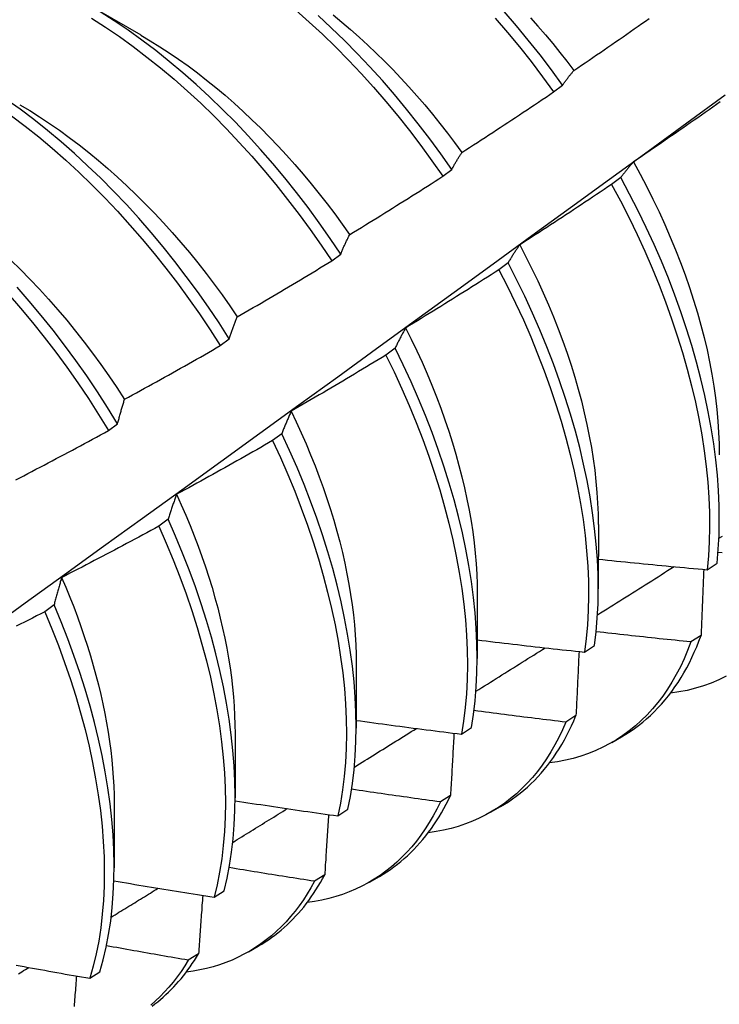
# Model space of a CAD drawing. Header units: inches. Extents: x 14 to 175, y 13 to 97.
# Tile 78 of 90: x 158.509 to 158.71, y 75.399 to 75.682. Entities that reach past the tile are written whole.
import ezdxf

# ---------------------------------------------------------------- set-up
doc = ezdxf.new("R2010")
doc.units = ezdxf.units.IN
doc.header["$MEASUREMENT"] = 0
doc.layers.add('Visible Edges(ANSI)', color=7, linetype='Continuous', lineweight=25)

msp = doc.modelspace()

# ---------------------------------------------------------------- linework, layer by layer
at = {"layer": 'Visible Edges(ANSI)'}
for p, q in [((158.52788, 75.68678), (158.54383, 75.67755)), ((158.66254, 75.66117), (158.66512, 75.66312)), ((158.63068, 75.63693), (158.63325, 75.63889)), ((158.68182, 75.63659), (158.67921, 75.63461)), ((158.59873, 75.61263), (158.60131, 75.61459)), ((158.64944, 75.61207), (158.64682, 75.61009)), ((158.5667, 75.58828), (158.56929, 75.59025)), ((158.61695, 75.58753), (158.61432, 75.58555)), ((158.53459, 75.56388), (158.53719, 75.56585)), ((158.58437, 75.56296), (158.58174, 75.56098)), ((158.55169, 75.53838), (158.54905, 75.53639)), ((158.67539, 75.53686), (158.67537, 75.51842)), ((158.70666, 75.52389), (158.70951, 75.52581)), ((158.64059, 75.51682), (158.64057, 75.49838)), ((158.51891, 75.51378), (158.51626, 75.51179)), ((158.70491, 75.505), (158.702, 75.50313)), ((158.6714, 75.50021), (158.67425, 75.50212)), ((158.60579, 75.49678), (158.60577, 75.47834)), ((158.66895, 75.48195), (158.66604, 75.48009)), ((158.63602, 75.47663), (158.63888, 75.47853)), ((158.571, 75.47674), (158.57097, 75.4583)), ((158.67922, 75.47422), (158.68203, 75.47584)), ((158.63289, 75.45901), (158.62997, 75.45716)), ((158.5362, 75.4567), (158.53617, 75.43826)), ((158.60053, 75.45314), (158.6034, 75.45503)), ((158.64442, 75.45418), (158.64723, 75.4558)), ((158.59672, 75.43619), (158.59379, 75.43436)), ((158.60962, 75.43414), (158.61243, 75.43576)), ((158.56492, 75.42975), (158.5678, 75.43164)), ((158.57482, 75.4141), (158.57763, 75.41572)), ((158.56044, 75.4135), (158.5575, 75.41167)), ((158.52919, 75.40647), (158.53208, 75.40835))]:
    msp.add_line(p, q, dxfattribs=at)
at = {"layer": 'Visible Edges(ANSI)', "flags": 128}
for points in [[(158.60131, 75.61459), (158.59827, 75.61911), (158.59514, 75.62357), (158.59193, 75.62795), (158.58863, 75.63226), (158.58525, 75.63648), (158.58181, 75.64062), (158.57829, 75.64466), (158.5747, 75.64861), (158.57106, 75.65245), (158.56735, 75.65618), (158.5636, 75.6598), (158.55979, 75.66331), (158.55594, 75.66669), (158.55205, 75.66995), (158.54813, 75.67308), (158.54417, 75.67607), (158.54019, 75.67893), (158.53619, 75.68164), (158.53217, 75.68421)], [(158.58845, 75.68466), (158.5923, 75.68126), (158.5961, 75.67774), (158.59985, 75.6741), (158.60354, 75.67035), (158.60718, 75.6665), (158.61075, 75.66254), (158.61426, 75.65848), (158.6177, 75.65433), (158.62107, 75.6501), (158.62435, 75.64578), (158.62756, 75.64139), (158.63068, 75.63693)], [(158.66512, 75.66312), (158.66191, 75.66751), (158.65862, 75.67183), (158.65526, 75.67606), (158.65182, 75.68021), (158.64831, 75.68426)], [(158.52967, 75.6824), (158.53368, 75.67982), (158.53769, 75.67709), (158.54166, 75.67423), (158.54562, 75.67122), (158.54954, 75.66809), (158.55343, 75.66482), (158.55727, 75.66143), (158.56107, 75.65791), (158.56483, 75.65428), (158.56852, 75.65054), (158.57217, 75.64669), (158.57575, 75.64274), (158.57926, 75.63869), (158.5827, 75.63454), (158.58607, 75.63031), (158.58936, 75.626), (158.59257, 75.62161), (158.5957, 75.61715), (158.59873, 75.61263)], [(158.63325, 75.63889), (158.63013, 75.64335), (158.62692, 75.64773), (158.62363, 75.65204), (158.62026, 75.65627), (158.61681, 75.66041), (158.6133, 75.66446), (158.60972, 75.66841), (158.60607, 75.67226), (158.60237, 75.676), (158.59862, 75.67963), (158.59482, 75.68314)], [(158.59917, 75.68329), (158.60168, 75.68122), (158.60417, 75.6791), (158.60664, 75.67691), (158.60909, 75.67466), (158.61151, 75.67236), (158.61391, 75.67001), (158.61628, 75.6676), (158.61862, 75.66514), (158.62093, 75.66263), (158.62321, 75.66007), (158.62546, 75.65746), (158.62767, 75.65481), (158.62984, 75.65212), (158.63198, 75.64938), (158.63408, 75.64661), (158.63614, 75.64381)], [(158.64576, 75.68234), (158.64927, 75.67828), (158.6527, 75.67412), (158.65606, 75.66988), (158.65934, 75.66556), (158.66254, 75.66117)], [(158.65586, 75.68249), (158.65803, 75.68007), (158.66016, 75.6776), (158.66226, 75.6751), (158.66433, 75.67256), (158.66637, 75.66998), (158.66837, 75.66737)], [(158.66838, 75.66738), (158.66947, 75.66812), (158.67056, 75.66885), (158.67164, 75.66959), (158.67273, 75.67033), (158.67382, 75.67107), (158.6749, 75.67182), (158.67599, 75.67256), (158.67707, 75.6733), (158.67816, 75.67405), (158.67924, 75.67479), (158.68032, 75.67554), (158.68141, 75.67629), (158.68249, 75.67704), (158.68357, 75.67779), (158.68465, 75.67854), (158.68573, 75.67929), (158.6868, 75.68004), (158.68788, 75.6808), (158.68896, 75.68155), (158.69004, 75.68231)], [(158.54383, 75.67749), (158.54657, 75.67588), (158.5493, 75.67418), (158.55202, 75.67241), (158.55473, 75.67056), (158.55743, 75.66864), (158.56011, 75.66664), (158.56278, 75.66457), (158.56543, 75.66243), (158.56806, 75.66022), (158.57066, 75.65795), (158.57324, 75.6556), (158.5758, 75.65319), (158.57833, 75.65073), (158.58083, 75.6482), (158.5833, 75.64561), (158.58574, 75.64298), (158.58814, 75.64029), (158.59051, 75.63754), (158.59285, 75.63476), (158.59514, 75.63192), (158.59739, 75.62905), (158.5996, 75.62613), (158.60177, 75.62317), (158.60389, 75.62018)], [(158.66512, 75.66312), (158.66525, 75.66331), (158.66538, 75.6635), (158.66551, 75.66369), (158.66564, 75.66388), (158.66577, 75.66406), (158.66591, 75.66425), (158.66604, 75.66443), (158.66617, 75.66461), (158.66631, 75.66479), (158.66644, 75.66497), (158.66658, 75.66515), (158.66671, 75.66533), (158.66685, 75.66551), (158.66699, 75.66568), (158.66712, 75.66586), (158.66726, 75.66603), (158.6674, 75.6662), (158.66754, 75.66637), (158.66768, 75.66654), (158.66782, 75.66671), (158.66796, 75.66688), (158.6681, 75.66705), (158.66824, 75.66721), (158.66838, 75.66738)], [(158.63618, 75.64382), (158.63729, 75.64453), (158.63839, 75.64525), (158.6395, 75.64596), (158.6406, 75.64667), (158.6417, 75.64739), (158.64281, 75.6481), (158.64391, 75.64882), (158.64501, 75.64954), (158.64611, 75.65026), (158.64721, 75.65098), (158.64831, 75.6517), (158.64941, 75.65242), (158.65051, 75.65314), (158.65161, 75.65387), (158.6527, 75.65459), (158.6538, 75.65532), (158.65489, 75.65605), (158.65599, 75.65678), (158.65708, 75.6575), (158.65818, 75.65824), (158.65927, 75.65897), (158.66036, 75.6597), (158.66145, 75.66043), (158.66254, 75.66117)], [(158.46546, 75.48185), (158.47677, 75.48998), (158.48806, 75.49811), (158.49935, 75.50624), (158.51062, 75.51436), (158.52189, 75.52249), (158.53314, 75.53061), (158.54438, 75.53874), (158.55562, 75.54686), (158.56684, 75.55498), (158.57806, 75.5631), (158.58926, 75.57122), (158.60046, 75.57934), (158.61164, 75.58746), (158.62282, 75.59557), (158.63398, 75.60368), (158.64514, 75.61179), (158.65629, 75.61989), (158.66742, 75.628), (158.67855, 75.6361), (158.68967, 75.64419), (158.70078, 75.65229), (158.71188, 75.66038)], [(158.56929, 75.59025), (158.56634, 75.59482), (158.56329, 75.59934), (158.56016, 75.60379), (158.55693, 75.60817), (158.55363, 75.61247), (158.55025, 75.61669), (158.5468, 75.62082), (158.54328, 75.62486), (158.53969, 75.6288), (158.53604, 75.63263), (158.53233, 75.63636), (158.52857, 75.63998), (158.52477, 75.64347), (158.52092, 75.64685), (158.51702, 75.6501), (158.5131, 75.65322), (158.50914, 75.6562), (158.50516, 75.65905)], [(158.71044, 75.65833), (158.70936, 75.65757), (158.70828, 75.65681), (158.70721, 75.65605), (158.70613, 75.6553), (158.70505, 75.65454), (158.70397, 75.65378), (158.70289, 75.65303), (158.70181, 75.65228), (158.70073, 75.65152), (158.69964, 75.65077), (158.69856, 75.65002), (158.69748, 75.64927), (158.69639, 75.64852), (158.69531, 75.64778), (158.69422, 75.64703), (158.69314, 75.64628), (158.69205, 75.64554), (158.69096, 75.6448), (158.68987, 75.64405), (158.68879, 75.64331), (158.6877, 75.64257), (158.68661, 75.64183), (158.68552, 75.64109)], [(158.50903, 75.6575), (158.5119, 75.6558), (158.51476, 75.654), (158.51761, 75.65212), (158.52046, 75.65016), (158.52328, 75.64811), (158.52609, 75.64599), (158.52889, 75.64378), (158.53166, 75.6415), (158.53441, 75.63914), (158.53714, 75.63672), (158.53984, 75.63422), (158.54251, 75.63166), (158.54515, 75.62903), (158.54776, 75.62634), (158.55033, 75.62359), (158.55287, 75.62079), (158.55537, 75.61793), (158.55783, 75.61501), (158.56024, 75.61205), (158.56261, 75.60903), (158.56493, 75.60598), (158.5672, 75.60287), (158.56941, 75.59973), (158.57158, 75.59655)], [(158.50663, 75.65436), (158.51059, 75.65137), (158.51451, 75.64824), (158.5184, 75.64498), (158.52225, 75.64159), (158.52605, 75.63809), (158.52981, 75.63446), (158.53351, 75.63073), (158.53715, 75.62688), (158.54074, 75.62294), (158.54425, 75.61889), (158.5477, 75.61475), (158.55107, 75.61053), (158.55437, 75.60622), (158.55759, 75.60184), (158.56071, 75.59738), (158.56375, 75.59286), (158.5667, 75.58828)], [(158.63325, 75.63889), (158.63337, 75.6391), (158.63349, 75.63932), (158.63361, 75.63954), (158.63372, 75.63975), (158.63384, 75.63997), (158.63396, 75.64018), (158.63408, 75.64039), (158.6342, 75.6406), (158.63432, 75.64081), (158.63444, 75.64102), (158.63456, 75.64123), (158.63468, 75.64143), (158.63481, 75.64164), (158.63493, 75.64184), (158.63505, 75.64205), (158.63518, 75.64225), (158.6353, 75.64245), (158.63542, 75.64265), (158.63555, 75.64285), (158.63567, 75.64304), (158.6358, 75.64324), (158.63593, 75.64344), (158.63605, 75.64363), (158.63618, 75.64382)], [(158.68552, 75.64109), (158.68535, 75.64092), (158.68519, 75.64074), (158.68504, 75.64056), (158.68488, 75.64038), (158.68472, 75.6402), (158.68456, 75.64002), (158.6844, 75.63984), (158.68425, 75.63966), (158.68409, 75.63947), (158.68394, 75.63929), (158.68378, 75.6391), (158.68363, 75.63892), (158.68347, 75.63873), (158.68332, 75.63854), (158.68317, 75.63835), (158.68302, 75.63816), (158.68287, 75.63796), (158.68272, 75.63777), (158.68257, 75.63758), (158.68242, 75.63738), (158.68227, 75.63718), (158.68212, 75.63699), (158.68197, 75.63679), (158.68182, 75.63659)], [(158.68547, 75.64109), (158.68741, 75.63753), (158.68929, 75.63394), (158.69109, 75.63034), (158.69283, 75.62673), (158.69448, 75.6231), (158.69606, 75.61947), (158.69757, 75.61584), (158.69899, 75.61221), (158.70034, 75.60858), (158.7016, 75.60495), (158.70278, 75.60134), (158.70387, 75.59774), (158.70488, 75.59417), (158.7058, 75.59061), (158.70663, 75.58708), (158.70737, 75.58358), (158.70802, 75.5801), (158.70858, 75.57667), (158.70906, 75.57327), (158.70945, 75.56991), (158.70975, 75.56659), (158.70997, 75.56332), (158.71009, 75.5601), (158.71013, 75.55694)], [(158.60392, 75.62021), (158.60504, 75.6209), (158.60616, 75.62158), (158.60728, 75.62227), (158.6084, 75.62296), (158.60952, 75.62365), (158.61064, 75.62434), (158.61176, 75.62503), (158.61288, 75.62572), (158.614, 75.62641), (158.61511, 75.6271), (158.61623, 75.6278), (158.61734, 75.6285), (158.61846, 75.62919), (158.61957, 75.62989), (158.62069, 75.63059), (158.6218, 75.63129), (158.62291, 75.63199), (158.62402, 75.63269), (158.62513, 75.6334), (158.62624, 75.6341), (158.62735, 75.6348), (158.62846, 75.63551), (158.62957, 75.63622), (158.63068, 75.63693)], [(158.70951, 75.52581), (158.70986, 75.52979), (158.71008, 75.53386), (158.71017, 75.53803), (158.71012, 75.54228), (158.70993, 75.54661), (158.70962, 75.55101), (158.70916, 75.55549), (158.70858, 75.56003), (158.70786, 75.56463), (158.707, 75.56928), (158.70602, 75.57398), (158.7049, 75.57872), (158.70365, 75.58349), (158.70228, 75.5883), (158.70077, 75.59312), (158.69914, 75.59797), (158.69739, 75.60282), (158.69552, 75.60768), (158.69352, 75.61253), (158.69141, 75.61738), (158.68918, 75.62222), (158.68684, 75.62704), (158.68438, 75.63183), (158.68182, 75.63659)], [(158.67921, 75.63461), (158.67812, 75.63387), (158.67702, 75.63314), (158.67593, 75.63241), (158.67483, 75.63167), (158.67374, 75.63094), (158.67264, 75.63021), (158.67154, 75.62948), (158.67045, 75.62875), (158.66935, 75.62803), (158.66825, 75.6273), (158.66715, 75.62658), (158.66605, 75.62585), (158.66495, 75.62513), (158.66385, 75.62441), (158.66275, 75.62369), (158.66164, 75.62297), (158.66054, 75.62225), (158.65944, 75.62153), (158.65833, 75.62081), (158.65723, 75.6201), (158.65612, 75.61938), (158.65501, 75.61867), (158.65391, 75.61795), (158.6528, 75.61724)], [(158.67921, 75.63461), (158.68176, 75.62985), (158.68421, 75.62505), (158.68654, 75.62023), (158.68876, 75.6154), (158.69086, 75.61055), (158.69285, 75.60569), (158.69472, 75.60083), (158.69646, 75.59598), (158.69808, 75.59114), (158.69957, 75.58631), (158.70094, 75.58151), (158.70218, 75.57674), (158.70328, 75.572), (158.70426, 75.56731), (158.7051, 75.56266), (158.70581, 75.55807), (158.70639, 75.55353), (158.70683, 75.54906), (158.70714, 75.54466), (158.70731, 75.54033), (158.70735, 75.53609), (158.70726, 75.53193), (158.70703, 75.52786), (158.70666, 75.52389)], [(158.60131, 75.61459), (158.60142, 75.61484), (158.60152, 75.61509), (158.60163, 75.61533), (158.60173, 75.61557), (158.60184, 75.61582), (158.60194, 75.61606), (158.60205, 75.6163), (158.60215, 75.61654), (158.60226, 75.61678), (158.60237, 75.61701), (158.60248, 75.61725), (158.60258, 75.61748), (158.60269, 75.61772), (158.6028, 75.61795), (158.60291, 75.61818), (158.60302, 75.61841), (158.60313, 75.61864), (158.60324, 75.61887), (158.60336, 75.61909), (158.60347, 75.61932), (158.60358, 75.61954), (158.60369, 75.61977), (158.6038, 75.61999), (158.60392, 75.62021)], [(158.6528, 75.61724), (158.65265, 75.61704), (158.65251, 75.61684), (158.65236, 75.61663), (158.65222, 75.61642), (158.65207, 75.61622), (158.65193, 75.61601), (158.65178, 75.6158), (158.65164, 75.61559), (158.6515, 75.61538), (158.65136, 75.61516), (158.65122, 75.61495), (158.65108, 75.61473), (158.65094, 75.61452), (158.6508, 75.6143), (158.65066, 75.61408), (158.65052, 75.61386), (158.65038, 75.61364), (158.65025, 75.61342), (158.65011, 75.6132), (158.64997, 75.61298), (158.64984, 75.61275), (158.6497, 75.61253), (158.64957, 75.6123), (158.64944, 75.61207)], [(158.65277, 75.61722), (158.65456, 75.6138), (158.65629, 75.61037), (158.65795, 75.60692), (158.65954, 75.60346), (158.66106, 75.59999), (158.66251, 75.59653), (158.66388, 75.59306), (158.66517, 75.58959), (158.66639, 75.58613), (158.66754, 75.58268), (158.6686, 75.57924), (158.66959, 75.57581), (158.67051, 75.5724), (158.67134, 75.56901), (158.6721, 75.56564), (158.67278, 75.5623), (158.67338, 75.55899), (158.6739, 75.55571), (158.67434, 75.55247), (158.67471, 75.54926), (158.67499, 75.54609), (158.67519, 75.54297), (158.67532, 75.5399), (158.67536, 75.53687)], [(158.50646, 75.61286), (158.50924, 75.61015), (158.51198, 75.60736), (158.51469, 75.60451), (158.51736, 75.60159), (158.51998, 75.59861), (158.52256, 75.59557), (158.52509, 75.59247), (158.52756, 75.58932), (158.52999, 75.58611), (158.53236, 75.58286), (158.53468, 75.57956), (158.53694, 75.57621), (158.53915, 75.57283)], [(158.57159, 75.59655), (158.57273, 75.59721), (158.57386, 75.59787), (158.575, 75.59853), (158.57614, 75.59919), (158.57727, 75.59985), (158.57841, 75.60052), (158.57954, 75.60118), (158.58067, 75.60184), (158.58181, 75.60251), (158.58294, 75.60318), (158.58407, 75.60385), (158.5852, 75.60452), (158.58633, 75.60519), (158.58746, 75.60586), (158.58859, 75.60653), (158.58972, 75.6072), (158.59085, 75.60788), (158.59198, 75.60855), (158.5931, 75.60923), (158.59423, 75.60991), (158.59536, 75.61059), (158.59648, 75.61127), (158.59761, 75.61195), (158.59873, 75.61263)], [(158.64682, 75.61009), (158.64571, 75.60938), (158.64459, 75.60867), (158.64348, 75.60797), (158.64237, 75.60726), (158.64126, 75.60656), (158.64015, 75.60585), (158.63903, 75.60515), (158.63792, 75.60445), (158.6368, 75.60375), (158.63569, 75.60305), (158.63457, 75.60235), (158.63345, 75.60166), (158.63233, 75.60096), (158.63122, 75.60026), (158.6301, 75.59957), (158.62898, 75.59888), (158.62786, 75.59818), (158.62674, 75.59749), (158.62562, 75.5968), (158.62449, 75.59611), (158.62337, 75.59543), (158.62225, 75.59474), (158.62112, 75.59405), (158.62, 75.59337)], [(158.64682, 75.61009), (158.64927, 75.6053), (158.65161, 75.60048), (158.65383, 75.59565), (158.65594, 75.5908), (158.65794, 75.58594), (158.65981, 75.58108), (158.66156, 75.57623), (158.66319, 75.57138), (158.66469, 75.56656), (158.66606, 75.56176), (158.66731, 75.55698), (158.66842, 75.55224), (158.66941, 75.54755), (158.67026, 75.5429), (158.67098, 75.5383), (158.67156, 75.53376), (158.67201, 75.52928), (158.67233, 75.52488), (158.67251, 75.52055), (158.67255, 75.5163), (158.67247, 75.51213), (158.67224, 75.50806), (158.67189, 75.50409), (158.6714, 75.50021)], [(158.67425, 75.50212), (158.67473, 75.506), (158.67508, 75.50999), (158.67529, 75.51407), (158.67537, 75.51824), (158.67531, 75.52249), (158.67512, 75.52683), (158.67479, 75.53124), (158.67433, 75.53572), (158.67374, 75.54026), (158.67301, 75.54487), (158.67215, 75.54952), (158.67116, 75.55422), (158.67003, 75.55896), (158.66878, 75.56374), (158.66739, 75.56854), (158.66588, 75.57337), (158.66424, 75.57821), (158.66248, 75.58307), (158.6606, 75.58793), (158.6586, 75.59278), (158.65648, 75.59763), (158.65424, 75.60247), (158.6519, 75.60728), (158.64944, 75.61207)], [(158.53719, 75.56585), (158.53432, 75.57048), (158.53136, 75.57505), (158.52831, 75.57957), (158.52517, 75.58401), (158.52194, 75.58839), (158.51864, 75.59268), (158.51525, 75.5969), (158.5118, 75.60102), (158.50827, 75.60506)], [(158.50573, 75.60313), (158.50925, 75.59909), (158.5127, 75.59496), (158.51608, 75.59074), (158.51938, 75.58644), (158.5226, 75.58206), (158.52573, 75.57761), (158.52878, 75.57309), (158.53173, 75.56851), (158.53459, 75.56388)], [(158.56929, 75.59025), (158.56938, 75.59052), (158.56948, 75.5908), (158.56957, 75.59107), (158.56966, 75.59134), (158.56975, 75.59161), (158.56984, 75.59188), (158.56994, 75.59215), (158.57003, 75.59242), (158.57013, 75.59269), (158.57022, 75.59295), (158.57031, 75.59322), (158.57041, 75.59348), (158.57051, 75.59374), (158.5706, 75.594), (158.5707, 75.59426), (158.5708, 75.59452), (158.57089, 75.59478), (158.57099, 75.59504), (158.57109, 75.59529), (158.57119, 75.59555), (158.57129, 75.5958), (158.57139, 75.59605), (158.57149, 75.5963), (158.57159, 75.59655)], [(158.62, 75.59337), (158.61987, 75.59314), (158.61973, 75.59291), (158.6196, 75.59267), (158.61947, 75.59244), (158.61934, 75.5922), (158.61921, 75.59197), (158.61908, 75.59173), (158.61895, 75.59149), (158.61882, 75.59125), (158.61869, 75.59101), (158.61857, 75.59077), (158.61844, 75.59053), (158.61831, 75.59028), (158.61819, 75.59004), (158.61806, 75.58979), (158.61794, 75.58954), (158.61781, 75.5893), (158.61769, 75.58905), (158.61756, 75.5888), (158.61744, 75.58854), (158.61732, 75.58829), (158.6172, 75.58804), (158.61707, 75.58778), (158.61695, 75.58753)], [(158.61999, 75.59337), (158.62162, 75.59009), (158.62319, 75.5868), (158.6247, 75.58351), (158.62614, 75.5802), (158.62752, 75.57689), (158.62883, 75.57358), (158.63008, 75.57027), (158.63126, 75.56697), (158.63237, 75.56367), (158.63342, 75.56038), (158.6344, 75.55711), (158.6353, 75.55385), (158.63614, 75.5506), (158.63691, 75.54738), (158.63761, 75.54418), (158.63823, 75.541), (158.63879, 75.53785), (158.63927, 75.53474), (158.63967, 75.53165), (158.64, 75.52861), (158.64026, 75.5256), (158.64044, 75.52263), (158.64055, 75.51971), (158.64058, 75.51684)], [(158.53919, 75.57285), (158.54034, 75.57348), (158.54149, 75.57411), (158.54265, 75.57474), (158.5438, 75.57538), (158.54495, 75.57601), (158.5461, 75.57665), (158.54725, 75.57729), (158.5484, 75.57792), (158.54955, 75.57856), (158.55069, 75.5792), (158.55184, 75.57984), (158.55299, 75.58049), (158.55413, 75.58113), (158.55528, 75.58178), (158.55642, 75.58242), (158.55757, 75.58307), (158.55871, 75.58371), (158.55986, 75.58436), (158.561, 75.58501), (158.56214, 75.58566), (158.56328, 75.58632), (158.56442, 75.58697), (158.56556, 75.58762), (158.5667, 75.58828)], [(158.63888, 75.47853), (158.63949, 75.48231), (158.63996, 75.4862), (158.6403, 75.49019), (158.6405, 75.49427), (158.64057, 75.49845), (158.6405, 75.50271), (158.64031, 75.50705), (158.63997, 75.51146), (158.6395, 75.51595), (158.6389, 75.5205), (158.63816, 75.5251), (158.63729, 75.52976), (158.63629, 75.53446), (158.63516, 75.53921), (158.6339, 75.54398), (158.63251, 75.54879), (158.63099, 75.55362), (158.62935, 75.55846), (158.62758, 75.56332), (158.62569, 75.56818), (158.62368, 75.57303), (158.62155, 75.57788), (158.61931, 75.58272), (158.61695, 75.58753)], [(158.61432, 75.58555), (158.6132, 75.58486), (158.61207, 75.58418), (158.61094, 75.5835), (158.60981, 75.58282), (158.60869, 75.58215), (158.60756, 75.58147), (158.60643, 75.5808), (158.60529, 75.58012), (158.60416, 75.57945), (158.60303, 75.57878), (158.6019, 75.5781), (158.60076, 75.57743), (158.59963, 75.57676), (158.5985, 75.5761), (158.59736, 75.57543), (158.59623, 75.57476), (158.59509, 75.5741), (158.59395, 75.57344), (158.59281, 75.57277), (158.59168, 75.57211), (158.59054, 75.57145), (158.5894, 75.57079), (158.58826, 75.57013), (158.58712, 75.56947)], [(158.61432, 75.58555), (158.61667, 75.58073), (158.61891, 75.57589), (158.62102, 75.57104), (158.62302, 75.56619), (158.6249, 75.56133), (158.62666, 75.55647), (158.6283, 75.55163), (158.62981, 75.5468), (158.63119, 75.542), (158.63244, 75.53722), (158.63356, 75.53248), (158.63455, 75.52778), (158.63541, 75.52313), (158.63614, 75.51853), (158.63673, 75.51399), (158.63719, 75.50951), (158.63751, 75.5051), (158.6377, 75.50076), (158.63776, 75.49651), (158.63768, 75.49234), (158.63746, 75.48826), (158.63712, 75.48428), (158.63663, 75.4804), (158.63602, 75.47663)], [(158.53719, 75.56585), (158.53727, 75.56616), (158.53735, 75.56646), (158.53742, 75.56676), (158.5375, 75.56706), (158.53759, 75.56736), (158.53767, 75.56766), (158.53775, 75.56796), (158.53783, 75.56826), (158.53791, 75.56855), (158.53799, 75.56884), (158.53808, 75.56914), (158.53816, 75.56943), (158.53824, 75.56972), (158.53833, 75.57001), (158.53841, 75.5703), (158.5385, 75.57059), (158.53858, 75.57087), (158.53867, 75.57116), (158.53875, 75.57144), (158.53884, 75.57173), (158.53893, 75.57201), (158.53901, 75.57229), (158.5391, 75.57257), (158.53919, 75.57285)], [(158.58712, 75.56947), (158.587, 75.56922), (158.58688, 75.56896), (158.58676, 75.56869), (158.58664, 75.56843), (158.58652, 75.56817), (158.5864, 75.5679), (158.58629, 75.56764), (158.58617, 75.56737), (158.58605, 75.5671), (158.58594, 75.56684), (158.58582, 75.56657), (158.58571, 75.5663), (158.5856, 75.56602), (158.58548, 75.56575), (158.58537, 75.56548), (158.58526, 75.5652), (158.58514, 75.56493), (158.58503, 75.56465), (158.58492, 75.56437), (158.58481, 75.56409), (158.5847, 75.56381), (158.58459, 75.56353), (158.58448, 75.56325), (158.58437, 75.56296)], [(158.58707, 75.56947), (158.58856, 75.56634), (158.58999, 75.5632), (158.59136, 75.56006), (158.59268, 75.55691), (158.59394, 75.55376), (158.59514, 75.55061), (158.59628, 75.54747), (158.59736, 75.54433), (158.59837, 75.5412), (158.59933, 75.53808), (158.60022, 75.53498), (158.60104, 75.53189), (158.6018, 75.52881), (158.6025, 75.52576), (158.60312, 75.52273), (158.60368, 75.51973), (158.60417, 75.51675), (158.6046, 75.5138), (158.60496, 75.51089), (158.60525, 75.508), (158.60547, 75.50515), (158.60563, 75.50234), (158.60572, 75.49956), (158.60574, 75.49682)], [(158.50788, 75.5497), (158.50905, 75.55031), (158.51022, 75.55091), (158.51138, 75.55152), (158.51255, 75.55213), (158.51371, 75.55274), (158.51488, 75.55335), (158.51604, 75.55396), (158.51721, 75.55457), (158.51837, 75.55518), (158.51953, 75.5558), (158.52069, 75.55641), (158.52185, 75.55703), (158.52302, 75.55765), (158.52418, 75.55827), (158.52533, 75.55889), (158.52649, 75.55951), (158.52765, 75.56013), (158.52881, 75.56075), (158.52997, 75.56137), (158.53112, 75.562), (158.53228, 75.56262), (158.53343, 75.56325), (158.53459, 75.56388)], [(158.6034, 75.45503), (158.60413, 75.45871), (158.60472, 75.4625), (158.60518, 75.46639), (158.60551, 75.47039), (158.60571, 75.47448), (158.60577, 75.47866), (158.6057, 75.48292), (158.60549, 75.48727), (158.60515, 75.49169), (158.60467, 75.49618), (158.60406, 75.50073), (158.60332, 75.50534), (158.60244, 75.51), (158.60143, 75.5147), (158.60029, 75.51945), (158.59902, 75.52423), (158.59762, 75.52904), (158.5961, 75.53387), (158.59445, 75.53871), (158.59267, 75.54357), (158.59077, 75.54842), (158.58876, 75.55328), (158.58662, 75.55813), (158.58437, 75.56296)], [(158.58174, 75.56098), (158.58059, 75.56032), (158.57945, 75.55967), (158.57831, 75.55902), (158.57716, 75.55837), (158.57602, 75.55772), (158.57487, 75.55707), (158.57373, 75.55642), (158.57258, 75.55577), (158.57143, 75.55513), (158.57028, 75.55448), (158.56913, 75.55384), (158.56799, 75.55319), (158.56684, 75.55255), (158.56569, 75.55191), (158.56453, 75.55127), (158.56338, 75.55063), (158.56223, 75.55), (158.56108, 75.54936), (158.55993, 75.54872), (158.55877, 75.54809), (158.55762, 75.54746), (158.55646, 75.54683), (158.55531, 75.54619), (158.55415, 75.54556)], [(158.58174, 75.56098), (158.58398, 75.55614), (158.5861, 75.55129), (158.58811, 75.54644), (158.59, 75.54158), (158.59176, 75.53672), (158.59341, 75.53188), (158.59492, 75.52705), (158.59631, 75.52225), (158.59757, 75.51747), (158.5987, 75.51273), (158.5997, 75.50802), (158.60057, 75.50337), (158.6013, 75.49876), (158.6019, 75.49421), (158.60237, 75.48973), (158.6027, 75.48532), (158.6029, 75.48098), (158.60296, 75.47672), (158.60289, 75.47255), (158.60268, 75.46846), (158.60234, 75.46448), (158.60187, 75.46059), (158.60126, 75.45681), (158.60053, 75.45314)], [(158.55415, 75.54556), (158.55404, 75.54528), (158.55394, 75.54499), (158.55383, 75.5447), (158.55372, 75.54441), (158.55362, 75.54412), (158.55351, 75.54383), (158.55341, 75.54353), (158.5533, 75.54324), (158.5532, 75.54294), (158.55309, 75.54264), (158.55299, 75.54235), (158.55289, 75.54205), (158.55279, 75.54175), (158.55268, 75.54145), (158.55258, 75.54114), (158.55248, 75.54084), (158.55238, 75.54054), (158.55228, 75.54023), (158.55218, 75.53993), (158.55208, 75.53962), (158.55199, 75.53931), (158.55189, 75.539), (158.55179, 75.53869), (158.55169, 75.53838)], [(158.55412, 75.54555), (158.55547, 75.54257), (158.55677, 75.53959), (158.55802, 75.53661), (158.55921, 75.53362), (158.56035, 75.53064), (158.56143, 75.52766), (158.56245, 75.52469), (158.56342, 75.52172), (158.56433, 75.51876), (158.56518, 75.51582), (158.56597, 75.51289), (158.56671, 75.50997), (158.56738, 75.50707), (158.568, 75.50418), (158.56856, 75.50132), (158.56906, 75.49848), (158.5695, 75.49566), (158.56988, 75.49287), (158.57021, 75.49011), (158.57047, 75.48738), (158.57068, 75.48467), (158.57083, 75.482), (158.57092, 75.47937), (158.57095, 75.47677)], [(158.54905, 75.53639), (158.54789, 75.53576), (158.54673, 75.53514), (158.54557, 75.53451), (158.54441, 75.53389), (158.54325, 75.53327), (158.54209, 75.53265), (158.54093, 75.53203), (158.53977, 75.53141), (158.5386, 75.53079), (158.53744, 75.53017), (158.53628, 75.52955), (158.53511, 75.52894), (158.53395, 75.52833), (158.53278, 75.52771), (158.53162, 75.5271), (158.53045, 75.52649), (158.52928, 75.52588), (158.52812, 75.52527), (158.52695, 75.52466), (158.52578, 75.52406), (158.52461, 75.52345), (158.52344, 75.52285), (158.52227, 75.52225), (158.5211, 75.52164)], [(158.54905, 75.53639), (158.55118, 75.53154), (158.5532, 75.52669), (158.55509, 75.52183), (158.55686, 75.51697), (158.55851, 75.51213), (158.56004, 75.5073), (158.56143, 75.50249), (158.5627, 75.49771), (158.56384, 75.49297), (158.56485, 75.48826), (158.56572, 75.4836), (158.56646, 75.47899), (158.56707, 75.47444), (158.56755, 75.46996), (158.56788, 75.46554), (158.56809, 75.46119), (158.56816, 75.45693), (158.5681, 75.45275), (158.5679, 75.44866), (158.56757, 75.44467), (158.5671, 75.44078), (158.5665, 75.43699), (158.56578, 75.43331), (158.56492, 75.42975)], [(158.5678, 75.43164), (158.56865, 75.43521), (158.56937, 75.43889), (158.56995, 75.44269), (158.57041, 75.44659), (158.57073, 75.45059), (158.57092, 75.45469), (158.57097, 75.45887), (158.57089, 75.46314), (158.57068, 75.46749), (158.57033, 75.47191), (158.56984, 75.47641), (158.56922, 75.48096), (158.56847, 75.48557), (158.56759, 75.49024), (158.56657, 75.49494), (158.56542, 75.49969), (158.56414, 75.50447), (158.56274, 75.50928), (158.5612, 75.51411), (158.55954, 75.51896), (158.55776, 75.52382), (158.55586, 75.52867), (158.55383, 75.53353), (158.55169, 75.53838)], [(158.71003, 75.53293), (158.71104, 75.53357)], [(158.71096, 75.52871), (158.70979, 75.52882)], [(158.67538, 75.52692), (158.67668, 75.52679), (158.67798, 75.52665), (158.67928, 75.52652), (158.68059, 75.52638), (158.68189, 75.52625), (158.68319, 75.52612), (158.68449, 75.52599), (158.6858, 75.52586), (158.6871, 75.52573), (158.6884, 75.5256), (158.68971, 75.52548), (158.69101, 75.52535), (158.69231, 75.52522), (158.69362, 75.5251), (158.69492, 75.52497), (158.69623, 75.52485), (158.69753, 75.52473), (158.69883, 75.52461), (158.70014, 75.52449), (158.70144, 75.52437), (158.70275, 75.52425), (158.70405, 75.52413), (158.70536, 75.52401), (158.70666, 75.52389)], [(158.67513, 75.51088), (158.67604, 75.51146), (158.67696, 75.51204), (158.67788, 75.51262), (158.6788, 75.5132), (158.67972, 75.51377), (158.68063, 75.51435), (158.68155, 75.51493), (158.68247, 75.51551), (158.68339, 75.51609), (158.6843, 75.51667), (158.68522, 75.51725), (158.68614, 75.51782), (158.68706, 75.5184), (158.68797, 75.51898), (158.68889, 75.51956), (158.68981, 75.52014), (158.69073, 75.52072), (158.69164, 75.5213), (158.69256, 75.52188), (158.69348, 75.52246), (158.69439, 75.52304), (158.69531, 75.52362), (158.69623, 75.5242), (158.69715, 75.52478)], [(158.70568, 75.52398), (158.70565, 75.5232), (158.70562, 75.52241), (158.70559, 75.52162), (158.70556, 75.52084), (158.70553, 75.52005), (158.7055, 75.51926), (158.70546, 75.51847), (158.70543, 75.51768), (158.7054, 75.51689), (158.70537, 75.51611), (158.70534, 75.51531), (158.7053, 75.51452), (158.70527, 75.51373), (158.70524, 75.51294), (158.70521, 75.51215), (158.70517, 75.51136), (158.70514, 75.51056), (158.70511, 75.50977), (158.70507, 75.50898), (158.70504, 75.50818), (158.70501, 75.50739), (158.70497, 75.50659), (158.70494, 75.5058), (158.70491, 75.505)], [(158.5211, 75.52164), (158.521, 75.52133), (158.52091, 75.52101), (158.52081, 75.52069), (158.52071, 75.52038), (158.52062, 75.52006), (158.52053, 75.51974), (158.52043, 75.51941), (158.52034, 75.51909), (158.52025, 75.51877), (158.52015, 75.51844), (158.52006, 75.51812), (158.51997, 75.51779), (158.51988, 75.51746), (158.51979, 75.51713), (158.5197, 75.5168), (158.51961, 75.51647), (158.51952, 75.51614), (158.51943, 75.5158), (158.51935, 75.51547), (158.51926, 75.51513), (158.51917, 75.5148), (158.51908, 75.51446), (158.519, 75.51412), (158.51891, 75.51378)], [(158.52108, 75.52165), (158.52229, 75.51883), (158.52345, 75.51601), (158.52456, 75.51318), (158.52562, 75.51036), (158.52664, 75.50755), (158.5276, 75.50473), (158.52851, 75.50192), (158.52938, 75.49912), (158.53019, 75.49633), (158.53096, 75.49355), (158.53167, 75.49079), (158.53233, 75.48803), (158.53294, 75.4853), (158.5335, 75.48258), (158.53401, 75.47988), (158.53446, 75.4772), (158.53486, 75.47454), (158.53521, 75.47191), (158.53551, 75.4693), (158.53575, 75.46672), (158.53594, 75.46417), (158.53608, 75.46165), (158.53616, 75.45916), (158.53618, 75.45671)], [(158.53208, 75.40835), (158.53305, 75.41181), (158.5339, 75.41538), (158.53461, 75.41908), (158.53519, 75.42288), (158.53563, 75.42678), (158.53595, 75.43079), (158.53613, 75.43489), (158.53617, 75.43908), (158.53608, 75.44336), (158.53586, 75.44771), (158.5355, 75.45214), (158.53501, 75.45664), (158.53438, 75.46119), (158.53362, 75.46581), (158.53273, 75.47048), (158.53171, 75.47519), (158.53055, 75.47994), (158.52926, 75.48472), (158.52785, 75.48953), (158.52631, 75.49436), (158.52464, 75.49921), (158.52285, 75.50406), (158.52094, 75.50892), (158.51891, 75.51378)], [(158.51626, 75.51179), (158.51509, 75.51119), (158.51391, 75.51059), (158.51274, 75.51), (158.51156, 75.5094), (158.51039, 75.50881), (158.50921, 75.50821), (158.50804, 75.50762)], [(158.51626, 75.51179), (158.51828, 75.50693), (158.52018, 75.50208), (158.52196, 75.49722), (158.52362, 75.49237), (158.52515, 75.48754), (158.52656, 75.48274), (158.52783, 75.47796), (158.52898, 75.47321), (158.52999, 75.4685), (158.53087, 75.46384), (158.53162, 75.45923), (158.53224, 75.45467), (158.53272, 75.45018), (158.53307, 75.44576), (158.53328, 75.44141), (158.53336, 75.43714), (158.53331, 75.43296), (158.53312, 75.42886), (158.53279, 75.42486), (158.53233, 75.42097), (158.53174, 75.41717), (158.53102, 75.41349), (158.53017, 75.40992), (158.52919, 75.40647)], [(158.702, 75.50313), (158.70087, 75.50325), (158.69973, 75.50336), (158.69859, 75.50348), (158.69746, 75.5036), (158.69632, 75.50371), (158.69518, 75.50383), (158.69405, 75.50395), (158.69291, 75.50407), (158.69177, 75.50419), (158.69064, 75.50431), (158.6895, 75.50443), (158.68836, 75.50456), (158.68723, 75.50468), (158.68609, 75.5048), (158.68496, 75.50493), (158.68382, 75.50505), (158.68269, 75.50518), (158.68155, 75.5053), (158.68041, 75.50543), (158.67928, 75.50556), (158.67814, 75.50568), (158.67701, 75.50581), (158.67587, 75.50594), (158.67474, 75.50607)], [(158.64058, 75.50373), (158.64186, 75.50357), (158.64314, 75.50342), (158.64442, 75.50327), (158.64571, 75.50311), (158.64699, 75.50296), (158.64827, 75.50281), (158.64956, 75.50266), (158.65084, 75.50251), (158.65212, 75.50236), (158.65341, 75.50221), (158.65469, 75.50206), (158.65598, 75.50191), (158.65726, 75.50177), (158.65855, 75.50162), (158.65983, 75.50148), (158.66112, 75.50134), (158.6624, 75.50119), (158.66369, 75.50105), (158.66497, 75.50091), (158.66626, 75.50077), (158.66754, 75.50063), (158.66883, 75.50049), (158.67011, 75.50035), (158.6714, 75.50021)], [(158.702, 75.50313), (158.70106, 75.50067), (158.70004, 75.49828), (158.69896, 75.49598), (158.69779, 75.49375), (158.69656, 75.49161), (158.69526, 75.48955), (158.69389, 75.48757), (158.69245, 75.48569), (158.69095, 75.48389), (158.68938, 75.48218), (158.68774, 75.48057), (158.68604, 75.47904), (158.68428, 75.47761), (158.68247, 75.47628), (158.68059, 75.47504), (158.67865, 75.4739), (158.67666, 75.47286), (158.67462, 75.47191), (158.67252, 75.47107), (158.67037, 75.47032), (158.66817, 75.46967), (158.66593, 75.46913), (158.66364, 75.46869), (158.6613, 75.46835)], [(158.68203, 75.47584), (158.6833, 75.4766), (158.68455, 75.4774), (158.68577, 75.47824), (158.68696, 75.47913), (158.68813, 75.48006), (158.68927, 75.48102), (158.69039, 75.48203), (158.69147, 75.48308), (158.69253, 75.48417), (158.69357, 75.48529), (158.69457, 75.48646), (158.69555, 75.48767), (158.69649, 75.48891), (158.69741, 75.49019), (158.6983, 75.49151), (158.69916, 75.49287), (158.69998, 75.49426), (158.70078, 75.49569), (158.70155, 75.49716), (158.70228, 75.49866), (158.70298, 75.50019), (158.70366, 75.50176), (158.7043, 75.50336), (158.70491, 75.505)], [(158.6402, 75.48896), (158.64103, 75.48948), (158.64186, 75.49), (158.64269, 75.49052), (158.64352, 75.49104), (158.64435, 75.49156), (158.64518, 75.49208), (158.64601, 75.4926), (158.64685, 75.49312), (158.64768, 75.49365), (158.64851, 75.49417), (158.64934, 75.49469), (158.65017, 75.49521), (158.651, 75.49573), (158.65183, 75.49625), (158.65266, 75.49677), (158.65349, 75.49729), (158.65432, 75.49781), (158.65515, 75.49833), (158.65598, 75.49885), (158.65681, 75.49937), (158.65764, 75.49989), (158.65847, 75.50042), (158.65931, 75.50094), (158.66014, 75.50146)], [(158.66984, 75.50038), (158.6698, 75.49962), (158.66977, 75.49885), (158.66973, 75.49809), (158.66969, 75.49732), (158.66966, 75.49656), (158.66962, 75.49579), (158.66959, 75.49503), (158.66955, 75.49426), (158.66951, 75.4935), (158.66948, 75.49273), (158.66944, 75.49196), (158.6694, 75.49119), (158.66937, 75.49043), (158.66933, 75.48966), (158.66929, 75.48889), (158.66926, 75.48812), (158.66922, 75.48735), (158.66918, 75.48658), (158.66914, 75.48581), (158.66911, 75.48504), (158.66907, 75.48426), (158.66903, 75.48349), (158.66899, 75.48272), (158.66895, 75.48195)], [(158.71218, 75.49326), (158.71005, 75.49223), (158.70786, 75.49131), (158.70561, 75.4905), (158.70331, 75.48981), (158.70096, 75.48922), (158.69855, 75.48875), (158.6961, 75.48839)], [(158.66604, 75.48009), (158.66494, 75.48022), (158.66384, 75.48035), (158.66274, 75.48048), (158.66164, 75.48062), (158.66053, 75.48075), (158.65943, 75.48088), (158.65833, 75.48102), (158.65723, 75.48115), (158.65613, 75.48129), (158.65503, 75.48143), (158.65393, 75.48156), (158.65283, 75.4817), (158.65173, 75.48184), (158.65063, 75.48198), (158.64953, 75.48212), (158.64843, 75.48226), (158.64733, 75.4824), (158.64623, 75.48254), (158.64513, 75.48268), (158.64403, 75.48282), (158.64293, 75.48297), (158.64183, 75.48311), (158.64073, 75.48325), (158.63963, 75.4834)], [(158.60577, 75.48059), (158.60703, 75.48042), (158.60829, 75.48025), (158.60955, 75.48007), (158.61081, 75.4799), (158.61207, 75.47973), (158.61333, 75.47956), (158.61458, 75.47939), (158.61584, 75.47922), (158.6171, 75.47905), (158.61836, 75.47889), (158.61962, 75.47872), (158.62088, 75.47856), (158.62214, 75.47839), (158.62341, 75.47823), (158.62467, 75.47806), (158.62593, 75.4779), (158.62719, 75.47774), (158.62845, 75.47758), (158.62971, 75.47742), (158.63097, 75.47726), (158.63224, 75.4771), (158.6335, 75.47694), (158.63476, 75.47678), (158.63602, 75.47663)], [(158.66604, 75.48009), (158.66506, 75.47784), (158.66402, 75.47566), (158.66291, 75.47356), (158.66174, 75.47153), (158.6605, 75.46957), (158.65921, 75.46769), (158.65785, 75.46589), (158.65643, 75.46418), (158.65495, 75.46254), (158.65342, 75.46098), (158.65182, 75.45951), (158.65018, 75.45812), (158.64847, 75.45682), (158.64672, 75.4556), (158.64491, 75.45447), (158.64305, 75.45342), (158.64114, 75.45247), (158.63918, 75.4516), (158.63718, 75.45083), (158.63513, 75.45014), (158.63304, 75.44954), (158.6309, 75.44904), (158.62872, 75.44863), (158.6265, 75.44831)], [(158.64723, 75.4558), (158.6484, 75.4565), (158.64956, 75.45723), (158.65069, 75.45801), (158.65179, 75.45881), (158.65288, 75.45965), (158.65395, 75.46053), (158.65499, 75.46144), (158.656, 75.46239), (158.657, 75.46336), (158.65797, 75.46438), (158.65892, 75.46543), (158.65984, 75.46651), (158.66074, 75.46762), (158.66162, 75.46877), (158.66247, 75.46994), (158.66329, 75.47115), (158.66409, 75.4724), (158.66486, 75.47367), (158.66561, 75.47497), (158.66633, 75.47631), (158.66703, 75.47767), (158.6677, 75.47907), (158.66834, 75.48049), (158.66895, 75.48195)], [(158.60525, 75.46718), (158.60599, 75.46764), (158.60674, 75.46811), (158.60748, 75.46857), (158.60822, 75.46903), (158.60897, 75.46949), (158.60971, 75.46995), (158.61045, 75.47042), (158.6112, 75.47088), (158.61194, 75.47134), (158.61268, 75.4718), (158.61343, 75.47227), (158.61417, 75.47273), (158.61491, 75.47319), (158.61566, 75.47365), (158.6164, 75.47412), (158.61714, 75.47458), (158.61789, 75.47504), (158.61863, 75.4755), (158.61937, 75.47597), (158.62011, 75.47643), (158.62086, 75.47689), (158.6216, 75.47735), (158.62234, 75.47782), (158.62309, 75.47828)], [(158.63388, 75.47689), (158.63384, 75.47615), (158.6338, 75.47541), (158.63376, 75.47467), (158.63372, 75.47393), (158.63368, 75.47318), (158.63364, 75.47244), (158.6336, 75.4717), (158.63356, 75.47096), (158.63352, 75.47021), (158.63348, 75.46947), (158.63344, 75.46872), (158.63339, 75.46798), (158.63335, 75.46723), (158.63331, 75.46649), (158.63327, 75.46574), (158.63323, 75.46499), (158.63319, 75.46425), (158.63314, 75.4635), (158.6331, 75.46275), (158.63306, 75.46201), (158.63302, 75.46126), (158.63297, 75.46051), (158.63293, 75.45976), (158.63289, 75.45901)], [(158.62997, 75.45716), (158.62891, 75.45731), (158.62784, 75.45745), (158.62678, 75.4576), (158.62571, 75.45775), (158.62465, 75.45789), (158.62359, 75.45804), (158.62252, 75.45819), (158.62146, 75.45834), (158.6204, 75.45849), (158.61934, 75.45864), (158.61827, 75.45879), (158.61721, 75.45894), (158.61615, 75.45909), (158.61509, 75.45924), (158.61402, 75.4594), (158.61296, 75.45955), (158.6119, 75.4597), (158.61084, 75.45986), (158.60978, 75.46001), (158.60872, 75.46017), (158.60765, 75.46032), (158.60659, 75.46048), (158.60553, 75.46064), (158.60447, 75.4608)], [(158.57097, 75.45751), (158.5722, 75.45732), (158.57343, 75.45713), (158.57466, 75.45694), (158.57589, 75.45675), (158.57712, 75.45656), (158.57835, 75.45638), (158.57958, 75.45619), (158.58081, 75.45601), (158.58204, 75.45582), (158.58327, 75.45564), (158.5845, 75.45546), (158.58573, 75.45527), (158.58697, 75.45509), (158.5882, 75.45491), (158.58943, 75.45473), (158.59066, 75.45455), (158.59189, 75.45437), (158.59313, 75.45419), (158.59436, 75.45402), (158.59559, 75.45384), (158.59683, 75.45366), (158.59806, 75.45349), (158.59929, 75.45331), (158.60053, 75.45314)], [(158.62997, 75.45716), (158.62897, 75.45512), (158.6279, 75.45314), (158.62678, 75.45123), (158.62561, 75.44939), (158.62438, 75.44762), (158.6231, 75.44591), (158.62176, 75.44428), (158.62036, 75.44272), (158.61892, 75.44124), (158.61743, 75.43983), (158.61588, 75.43849), (158.61429, 75.43723), (158.61264, 75.43605), (158.61095, 75.43494), (158.60922, 75.43391), (158.60744, 75.43296), (158.60561, 75.43209), (158.60374, 75.4313), (158.60183, 75.43059), (158.59988, 75.42997), (158.5979, 75.42942), (158.59587, 75.42895), (158.5938, 75.42857), (158.59171, 75.42827)], [(158.61243, 75.43576), (158.61351, 75.4364), (158.61457, 75.43707), (158.6156, 75.43777), (158.61663, 75.4385), (158.61763, 75.43926), (158.61861, 75.44004), (158.61958, 75.44086), (158.62053, 75.44171), (158.62145, 75.44258), (158.62236, 75.44349), (158.62325, 75.44442), (158.62411, 75.44538), (158.62496, 75.44637), (158.62579, 75.44738), (158.62659, 75.44843), (158.62738, 75.4495), (158.62814, 75.45059), (158.62889, 75.45172), (158.62961, 75.45287), (158.63031, 75.45405), (158.63099, 75.45525), (158.63164, 75.45648), (158.63228, 75.45773), (158.63289, 75.45901)], [(158.57029, 75.44554), (158.57095, 75.44595), (158.5716, 75.44635), (158.57225, 75.44676), (158.57291, 75.44716), (158.57356, 75.44756), (158.57422, 75.44797), (158.57487, 75.44837), (158.57553, 75.44878), (158.57618, 75.44918), (158.57684, 75.44958), (158.57749, 75.44999), (158.57814, 75.45039), (158.5788, 75.4508), (158.57945, 75.4512), (158.58011, 75.45161), (158.58076, 75.45201), (158.58142, 75.45241), (158.58207, 75.45282), (158.58272, 75.45322), (158.58338, 75.45363), (158.58403, 75.45403), (158.58469, 75.45444), (158.58534, 75.45484), (158.58599, 75.45525)], [(158.59781, 75.45352), (158.59777, 75.4528), (158.59773, 75.45209), (158.59768, 75.45137), (158.59764, 75.45065), (158.59759, 75.44993), (158.59755, 75.44921), (158.5975, 75.44849), (158.59746, 75.44777), (158.59741, 75.44705), (158.59737, 75.44632), (158.59732, 75.4456), (158.59728, 75.44488), (158.59723, 75.44416), (158.59718, 75.44344), (158.59714, 75.44271), (158.59709, 75.44199), (158.59704, 75.44127), (158.597, 75.44054), (158.59695, 75.43982), (158.5969, 75.43909), (158.59686, 75.43837), (158.59681, 75.43765), (158.59676, 75.43692), (158.59672, 75.43619)], [(158.59379, 75.43436), (158.59276, 75.43451), (158.59174, 75.43467), (158.59072, 75.43483), (158.58969, 75.43499), (158.58867, 75.43515), (158.58765, 75.43531), (158.58662, 75.43547), (158.5856, 75.43563), (158.58458, 75.43579), (158.58356, 75.43595), (158.58253, 75.43611), (158.58151, 75.43627), (158.58049, 75.43644), (158.57947, 75.4366), (158.57845, 75.43677), (158.57742, 75.43693), (158.5764, 75.4371), (158.57538, 75.43726), (158.57436, 75.43743), (158.57334, 75.4376), (158.57232, 75.43776), (158.5713, 75.43793), (158.57028, 75.4381), (158.56925, 75.43827)], [(158.53611, 75.43448), (158.53731, 75.43428), (158.53851, 75.43408), (158.53971, 75.43387), (158.54091, 75.43367), (158.5421, 75.43347), (158.5433, 75.43327), (158.5445, 75.43307), (158.5457, 75.43287), (158.5469, 75.43267), (158.5481, 75.43247), (158.5493, 75.43227), (158.5505, 75.43207), (158.5517, 75.43187), (158.5529, 75.43168), (158.5541, 75.43148), (158.5553, 75.43129), (158.5565, 75.43109), (158.5577, 75.4309), (158.55891, 75.43071), (158.56011, 75.43051), (158.56131, 75.43032), (158.56251, 75.43013), (158.56371, 75.42994), (158.56492, 75.42975)], [(158.57763, 75.41572), (158.57861, 75.4163), (158.57957, 75.41691), (158.58052, 75.41753), (158.58146, 75.41819), (158.58237, 75.41887), (158.58328, 75.41957), (158.58416, 75.4203), (158.58504, 75.42105), (158.58589, 75.42182), (158.58673, 75.42262), (158.58755, 75.42344), (158.58836, 75.42429), (158.58915, 75.42515), (158.58993, 75.42605), (158.59068, 75.42696), (158.59142, 75.4279), (158.59215, 75.42886), (158.59285, 75.42984), (158.59354, 75.43085), (158.59421, 75.43187), (158.59486, 75.43292), (158.5955, 75.43399), (158.59612, 75.43508), (158.59672, 75.43619)], [(158.53533, 75.42405), (158.53589, 75.4244), (158.53646, 75.42475), (158.53702, 75.42509), (158.53758, 75.42544), (158.53815, 75.42578), (158.53871, 75.42613), (158.53927, 75.42647), (158.53984, 75.42682), (158.5404, 75.42716), (158.54097, 75.42751), (158.54153, 75.42786), (158.54209, 75.4282), (158.54266, 75.42855), (158.54322, 75.42889), (158.54378, 75.42924), (158.54435, 75.42958), (158.54491, 75.42993), (158.54547, 75.43028), (158.54604, 75.43062), (158.5466, 75.43097), (158.54716, 75.43131), (158.54773, 75.43166), (158.54829, 75.432), (158.54885, 75.43235)], [(158.59379, 75.43436), (158.59277, 75.43251), (158.5917, 75.43073), (158.59058, 75.429), (158.58941, 75.42734), (158.58819, 75.42574), (158.58693, 75.42421), (158.58562, 75.42274), (158.58426, 75.42133), (158.58285, 75.41999), (158.5814, 75.41872), (158.57991, 75.41751), (158.57837, 75.41638), (158.57679, 75.41531), (158.57517, 75.41431), (158.57351, 75.41338), (158.57181, 75.41252), (158.57008, 75.41173), (158.5683, 75.41101), (158.56649, 75.41037), (158.56464, 75.40979), (158.56275, 75.40929), (158.56084, 75.40887), (158.55889, 75.40851), (158.55691, 75.40823)], [(158.56164, 75.43027), (158.56159, 75.42958), (158.56154, 75.42888), (158.56149, 75.42818), (158.56144, 75.42749), (158.56139, 75.42679), (158.56135, 75.42609), (158.5613, 75.4254), (158.56125, 75.4247), (158.5612, 75.424), (158.56115, 75.4233), (158.5611, 75.4226), (158.56105, 75.42191), (158.561, 75.42121), (158.56095, 75.42051), (158.5609, 75.41981), (158.56085, 75.41911), (158.5608, 75.41841), (158.56075, 75.41771), (158.56069, 75.41701), (158.56064, 75.41631), (158.56059, 75.41561), (158.56054, 75.4149), (158.56049, 75.4142), (158.56044, 75.4135)], [(158.5575, 75.41167), (158.55652, 75.41184), (158.55554, 75.41201), (158.55456, 75.41218), (158.55358, 75.41234), (158.5526, 75.41251), (158.55161, 75.41268), (158.55063, 75.41285), (158.54965, 75.41302), (158.54867, 75.41319), (158.54769, 75.41337), (158.54671, 75.41354), (158.54573, 75.41371), (158.54475, 75.41388), (158.54377, 75.41406), (158.54279, 75.41423), (158.54181, 75.4144), (158.54084, 75.41458), (158.53986, 75.41475), (158.53888, 75.41493), (158.5379, 75.41511), (158.53692, 75.41528), (158.53594, 75.41546), (158.53496, 75.41564), (158.53399, 75.41581)], [(158.54711, 75.39848), (158.54793, 75.3991), (158.54874, 75.39974), (158.54954, 75.4004), (158.55032, 75.40108), (158.55109, 75.40178), (158.55184, 75.40249), (158.55258, 75.40323), (158.55331, 75.40398), (158.55403, 75.40476), (158.55473, 75.40555), (158.55542, 75.40636), (158.5561, 75.40719), (158.55676, 75.40804), (158.55741, 75.4089), (158.55804, 75.40979), (158.55866, 75.41069), (158.55927, 75.41161), (158.55986, 75.41255), (158.56044, 75.4135)], [(158.50798, 75.41027), (158.50915, 75.41005), (158.51033, 75.40984), (158.51151, 75.40962), (158.51269, 75.40941), (158.51386, 75.40919), (158.51504, 75.40898), (158.51622, 75.40877), (158.5174, 75.40856), (158.51858, 75.40834), (158.51975, 75.40813), (158.52093, 75.40792), (158.52211, 75.40771), (158.52329, 75.40751), (158.52447, 75.4073), (158.52565, 75.40709), (158.52683, 75.40688), (158.52801, 75.40668), (158.52919, 75.40647)], [(158.50868, 75.40778), (158.50918, 75.40808), (158.50968, 75.40838), (158.51017, 75.40869), (158.51067, 75.40899), (158.51117, 75.40929), (158.51167, 75.4096)], [(158.5575, 75.41167), (158.55648, 75.41002), (158.55541, 75.40842), (158.5543, 75.40688), (158.55314, 75.40539), (158.55194, 75.40395), (158.55071, 75.40258), (158.54943, 75.40126), (158.54811, 75.4), (158.54675, 75.3988)], [(158.52535, 75.40714), (158.5253, 75.40647), (158.52525, 75.4058), (158.5252, 75.40512), (158.52514, 75.40445), (158.52509, 75.40378), (158.52504, 75.4031), (158.52498, 75.40243), (158.52493, 75.40175), (158.52488, 75.40108), (158.52482, 75.4004), (158.52477, 75.39973), (158.52471, 75.39905), (158.52466, 75.39838)]]:
    msp.add_lwpolyline(points, dxfattribs=at)

doc.saveas('drawing.dxf')
